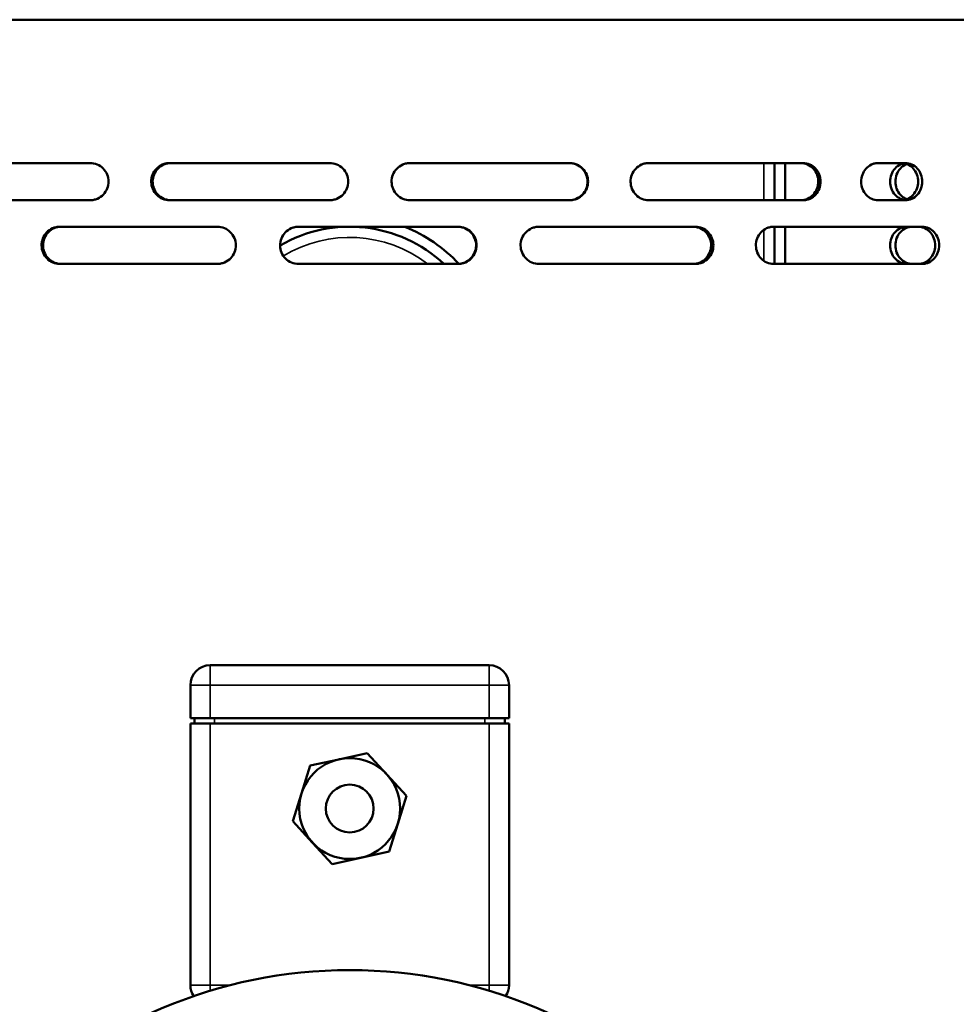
# Model space of a CAD drawing. Header units: millimetres. Extents: x -762 to 6987, y -1641 to 2057.
# Tile 34 of 35: x 6643 to 6819, y 653 to 838. Entities that reach past the tile are written whole.
import ezdxf

# ---------------------------------------------------------------- set-up
doc = ezdxf.new("R2010")
doc.units = ezdxf.units.MM
doc.layers.add('Видимые тонкие (ГОСТ)', color=7, linetype='Continuous', lineweight=35)
doc.layers.add('Видимый контур (ГОСТ)', color=7, linetype='Continuous', lineweight=50)

msp = doc.modelspace()

# ---------------------------------------------------------------- linework, layer by layer
at = {"layer": 'Видимые тонкие (ГОСТ)'}
for p, q in [((6782.77, 804), (6782.77, 811)), ((6782.77, 792.58), (6782.77, 798.42)), ((6678.53, 712.67), (6678.53, 716.42)), ((6731.03, 716.42), (6731.03, 712.67)), ((6678.53, 712.67), (6674.78, 712.67)), ((6678.53, 706.42), (6678.53, 712.67)), ((6678.53, 712.67), (6731.03, 712.67)), ((6731.03, 706.42), (6731.03, 712.67)), ((6734.78, 712.67), (6731.03, 712.67)), ((6678.53, 656.17), (6678.53, 705.42)), ((6679.32, 705.42), (6679.32, 706.42)), ((6730.24, 706.42), (6730.24, 705.42)), ((6731.03, 705.42), (6731.03, 656.17)), ((6674.78, 656.17), (6678.53, 656.17)), ((6678.53, 656.17), (6678.53, 655.09)), ((6682.39, 656.17), (6678.53, 656.17)), ((6731.03, 656.17), (6727.18, 656.17)), ((6731.03, 656.17), (6734.78, 656.17)), ((6731.03, 655.09), (6731.03, 656.17))]:
    msp.add_line(p, q, dxfattribs=at)
msp.add_arc((6704.77, 773), 24, 52.3415, 121.3332, dxfattribs=at)
at = {"layer": 'Видимый контур (ГОСТ)'}
for p, q in [((6888.58, 838), (6444.77, 838)), ((6655.87, 811), (6626.63, 811)), ((6700.96, 811), (6670.88, 811)), ((6746.16, 811), (6716.16, 811)), ((6790.1, 811), (6761.09, 811)), ((6784.77, 804), (6784.77, 811)), ((6786.77, 811), (6786.77, 804)), ((6809.39, 811), (6804.31, 811)), ((6626.63, 804), (6655.87, 804)), ((6670.88, 804), (6700.96, 804)), ((6716.16, 804), (6746.16, 804)), ((6761.09, 804), (6790.1, 804)), ((6804.31, 804), (6809.39, 804)), ((6679.84, 799), (6650.19, 799)), ((6725.16, 799), (6695.16, 799)), ((6769.86, 799), (6740.42, 799)), ((6812.58, 799), (6784.6, 799)), ((6784.77, 792), (6784.77, 799)), ((6786.77, 799), (6786.77, 792)), ((6650.19, 792), (6679.84, 792)), ((6695.16, 792), (6725.16, 792)), ((6740.42, 792), (6769.86, 792)), ((6784.6, 792), (6812.58, 792)), ((6731.03, 716.42), (6678.53, 716.42)), ((6674.78, 706.42), (6674.78, 712.67)), ((6734.78, 706.42), (6734.78, 712.67)), ((6678.53, 706.42), (6674.78, 706.42)), ((6678.53, 705.42), (6674.78, 705.42)), ((6674.78, 705.42), (6674.78, 656.17)), ((6675.57, 706.42), (6675.57, 705.42)), ((6678.53, 706.42), (6731.03, 706.42)), ((6731.03, 705.42), (6678.53, 705.42)), ((6734.78, 706.42), (6731.03, 706.42)), ((6731.03, 705.42), (6734.78, 705.42)), ((6733.99, 705.42), (6733.99, 706.42)), ((6734.78, 656.17), (6734.78, 705.42)), ((6708.07, 699.88), (6702.72, 698.69)), ((6711.78, 695.84), (6708.07, 699.88)), ((6697.36, 697.5), (6695.72, 692.27)), ((6702.72, 698.69), (6697.36, 697.5)), ((6715.49, 691.8), (6711.78, 695.84)), ((6695.72, 692.27), (6694.07, 687.03)), ((6713.84, 686.57), (6715.49, 691.8)), ((6694.07, 687.03), (6697.78, 682.99)), ((6712.2, 681.34), (6713.84, 686.57)), ((6697.78, 682.99), (6701.49, 678.95)), ((6706.85, 680.15), (6712.2, 681.34)), ((6701.49, 678.95), (6706.85, 680.15))]:
    msp.add_line(p, q, dxfattribs=at)
for centre, radius in [((6704.78, 689.42), 9.5), ((6704.78, 689.42), 4.5), ((6704.78, 569), 90)]:
    msp.add_circle(centre, radius, dxfattribs=at)
for centre, radius, start, end in [((6704.77, 773), 26, 46.9509, 120.275), ((6704.77, 773), 28, 42.7579, 68.2132), ((6678.53, 712.67), 3.75, 90, 180), ((6731.03, 712.67), 3.75, 0, 90), ((6678.53, 656.17), 3.75, 180, 213.9352), ((6731.03, 656.17), 3.75, 326.0648, 0)]:
    msp.add_arc(centre, radius, start, end, dxfattribs=at)
for points, knots in [([(6655.87, 811), (6656.34, 811), (6656.8, 810.91), (6657.65, 810.55), (6658.03, 810.29), (6658.67, 809.64), (6658.93, 809.26), (6659.27, 808.42), (6659.36, 807.98), (6659.37, 807.08), (6659.28, 806.62), (6658.95, 805.79), (6658.71, 805.41), (6658.08, 804.75), (6657.69, 804.48), (6657.04, 804.19), (6656.81, 804.12), (6656.34, 804.02), (6656.11, 804), (6655.87, 804)], [0, 0, 0, 0, 0.142432, 0.142432, 0.279595, 0.279595, 0.418543, 0.418543, 0.551939, 0.551939, 0.689284, 0.689284, 0.822837, 0.822837, 0.964742, 0.964742, 1.03879, 1.03879, 1.110713, 1.110713, 1.110713, 1.110713]), ([(6670.88, 804), (6670.42, 804), (6669.97, 804.09), (6669.13, 804.44), (6668.76, 804.69), (6668.12, 805.33), (6667.86, 805.72), (6667.51, 806.56), (6667.42, 807), (6667.41, 807.92), (6667.49, 808.37), (6667.83, 809.22), (6668.07, 809.6), (6668.7, 810.26), (6669.08, 810.53), (6669.72, 810.81), (6669.95, 810.88), (6670.41, 810.98), (6670.65, 811), (6670.88, 811)], [0, 0, 0, 0, 0.139178, 0.139178, 0.27359, 0.27359, 0.412567, 0.412567, 0.546953, 0.546953, 0.685899, 0.685899, 0.820416, 0.820416, 0.95949, 0.95949, 1.032359, 1.032359, 1.103145, 1.103145, 1.103145, 1.103145]), ([(6671.14, 811), (6670.68, 811), (6670.23, 810.91), (6669.39, 810.56), (6669.02, 810.31), (6668.38, 809.67), (6668.12, 809.28), (6667.77, 808.44), (6667.68, 808), (6667.67, 807.08), (6667.75, 806.62), (6668.09, 805.78), (6668.33, 805.4), (6668.96, 804.74), (6669.34, 804.47), (6669.98, 804.19), (6670.21, 804.12), (6670.68, 804.02), (6670.91, 804), (6671.14, 804)], [0, 0, 0, 0, 0.139178, 0.139178, 0.273589, 0.273589, 0.412567, 0.412567, 0.546953, 0.546953, 0.685899, 0.685899, 0.820416, 0.820416, 0.95949, 0.95949, 1.032359, 1.032359, 1.103145, 1.103145, 1.103145, 1.103145]), ([(6700.96, 811), (6701.43, 811), (6701.9, 810.91), (6702.76, 810.55), (6703.15, 810.29), (6703.8, 809.64), (6704.06, 809.26), (6704.41, 808.42), (6704.5, 807.98), (6704.51, 807.08), (6704.43, 806.62), (6704.09, 805.79), (6703.84, 805.41), (6703.21, 804.75), (6702.81, 804.48), (6702.15, 804.19), (6701.91, 804.12), (6701.44, 804.02), (6701.2, 804), (6700.96, 804)], [0, 0, 0, 0, 0.142432, 0.142432, 0.279595, 0.279595, 0.418543, 0.418543, 0.551939, 0.551939, 0.689284, 0.689284, 0.822837, 0.822837, 0.964742, 0.964742, 1.03879, 1.03879, 1.110713, 1.110713, 1.110713, 1.110713]), ([(6716.16, 804), (6715.7, 804), (6715.24, 804.09), (6714.4, 804.44), (6714.02, 804.69), (6713.37, 805.33), (6713.11, 805.72), (6712.76, 806.56), (6712.67, 807), (6712.65, 807.92), (6712.74, 808.37), (6713.08, 809.22), (6713.33, 809.6), (6713.96, 810.26), (6714.34, 810.53), (6714.99, 810.81), (6715.22, 810.88), (6715.69, 810.98), (6715.92, 811), (6716.16, 811)], [0, 0, 0, 0, 0.139178, 0.139178, 0.27359, 0.27359, 0.412567, 0.412567, 0.546953, 0.546953, 0.685899, 0.685899, 0.820416, 0.820416, 0.95949, 0.95949, 1.032359, 1.032359, 1.103145, 1.103145, 1.103145, 1.103145]), ([(6746.07, 804), (6746.54, 804), (6747.01, 804.09), (6747.85, 804.45), (6748.23, 804.71), (6748.88, 805.36), (6749.13, 805.74), (6749.48, 806.58), (6749.57, 807.02), (6749.58, 807.92), (6749.49, 808.38), (6749.16, 809.21), (6748.92, 809.59), (6748.29, 810.25), (6747.9, 810.52), (6747.25, 810.8), (6747.02, 810.88), (6746.54, 810.98), (6746.31, 811), (6746.07, 811)], [0, 0, 0, 0, 0.142461, 0.142461, 0.279647, 0.279647, 0.418595, 0.418595, 0.551981, 0.551981, 0.689312, 0.689312, 0.822858, 0.822858, 0.96477, 0.96477, 1.038838, 1.038838, 1.110781, 1.110781, 1.110781, 1.110781]), ([(6746.16, 811), (6746.63, 811), (6747.09, 810.91), (6747.94, 810.55), (6748.32, 810.29), (6748.97, 809.64), (6749.22, 809.26), (6749.57, 808.42), (6749.66, 807.98), (6749.66, 807.08), (6749.58, 806.62), (6749.25, 805.79), (6749, 805.41), (6748.38, 804.75), (6747.99, 804.48), (6747.34, 804.19), (6747.1, 804.12), (6746.63, 804.02), (6746.4, 804), (6746.16, 804)], [0, 0, 0, 0, 0.142432, 0.142432, 0.279595, 0.279595, 0.418543, 0.418543, 0.551939, 0.551939, 0.689284, 0.689284, 0.822837, 0.822837, 0.964742, 0.964742, 1.03879, 1.03879, 1.110713, 1.110713, 1.110713, 1.110713]), ([(6761.09, 804), (6760.64, 804), (6760.19, 804.09), (6759.37, 804.44), (6759, 804.69), (6758.37, 805.33), (6758.11, 805.72), (6757.76, 806.56), (6757.67, 807), (6757.66, 807.92), (6757.75, 808.37), (6758.08, 809.22), (6758.32, 809.6), (6758.94, 810.26), (6759.31, 810.53), (6759.95, 810.81), (6760.17, 810.88), (6760.63, 810.98), (6760.86, 811), (6761.09, 811)], [0, 0, 0, 0, 0.139178, 0.139178, 0.27359, 0.27359, 0.412567, 0.412567, 0.546953, 0.546953, 0.685899, 0.685899, 0.820416, 0.820416, 0.95949, 0.95949, 1.032359, 1.032359, 1.103145, 1.103145, 1.103145, 1.103145]), ([(6789.67, 804), (6790.12, 804), (6790.56, 804.09), (6791.37, 804.45), (6791.73, 804.71), (6792.35, 805.36), (6792.59, 805.74), (6792.92, 806.58), (6793.01, 807.02), (6793.02, 807.92), (6792.93, 808.38), (6792.62, 809.21), (6792.39, 809.59), (6791.79, 810.25), (6791.42, 810.52), (6790.79, 810.8), (6790.57, 810.88), (6790.12, 810.98), (6789.89, 811), (6789.67, 811)], [0, 0, 0, 0, 0.142461, 0.142461, 0.279647, 0.279647, 0.418595, 0.418595, 0.551981, 0.551981, 0.689312, 0.689312, 0.822858, 0.822858, 0.96477, 0.96477, 1.038838, 1.038838, 1.110781, 1.110781, 1.110781, 1.110781]), ([(6790.1, 811), (6790.55, 811), (6791, 810.91), (6791.81, 810.55), (6792.17, 810.29), (6792.79, 809.64), (6793.03, 809.26), (6793.36, 808.42), (6793.44, 807.98), (6793.45, 807.08), (6793.37, 806.62), (6793.05, 805.79), (6792.82, 805.41), (6792.22, 804.75), (6791.85, 804.48), (6791.23, 804.19), (6791.01, 804.12), (6790.56, 804.02), (6790.33, 804), (6790.1, 804)], [0, 0, 0, 0, 0.142432, 0.142432, 0.279595, 0.279595, 0.418543, 0.418543, 0.551939, 0.551939, 0.689284, 0.689284, 0.822837, 0.822837, 0.964742, 0.964742, 1.03879, 1.03879, 1.110713, 1.110713, 1.110713, 1.110713]), ([(6804.31, 804), (6803.88, 804), (6803.46, 804.09), (6802.68, 804.44), (6802.33, 804.69), (6801.73, 805.33), (6801.49, 805.72), (6801.16, 806.56), (6801.07, 807), (6801.06, 807.92), (6801.14, 808.37), (6801.46, 809.22), (6801.69, 809.6), (6802.27, 810.26), (6802.63, 810.53), (6803.23, 810.81), (6803.44, 810.88), (6803.88, 810.98), (6804.1, 811), (6804.31, 811)], [0, 0, 0, 0, 0.139178, 0.139178, 0.27359, 0.27359, 0.412567, 0.412567, 0.546953, 0.546953, 0.685899, 0.685899, 0.820416, 0.820416, 0.95949, 0.95949, 1.032359, 1.032359, 1.103145, 1.103145, 1.103145, 1.103145]), ([(6809.18, 804.05), (6808.95, 804.1), (6808.73, 804.17), (6808.11, 804.45), (6807.75, 804.72), (6807.18, 805.34), (6806.93, 805.73), (6806.6, 806.59), (6806.52, 807.06), (6806.52, 807.94), (6806.6, 808.41), (6806.93, 809.27), (6807.18, 809.66), (6807.75, 810.28), (6808.11, 810.55), (6808.73, 810.83), (6808.95, 810.9), (6809.18, 810.94)], [0.5889942, 0.5889942, 0.5889942, 0.5889942, 0.6613338, 0.6613338, 0.7940121, 0.7940121, 0.9258239, 0.9258239, 1.0576358, 1.0576358, 1.1894477, 1.1894477, 1.3212595, 1.3212595, 1.4539378, 1.4539378, 1.5262774, 1.5262774, 1.5262774, 1.5262774]), ([(6809.68, 810.8), (6809.63, 810.78), (6809.57, 810.76), (6809.12, 810.55), (6808.75, 810.28), (6808.18, 809.66), (6807.93, 809.27), (6807.6, 808.41), (6807.52, 807.94), (6807.52, 807.06), (6807.6, 806.59), (6807.93, 805.73), (6808.18, 805.34), (6808.75, 804.72), (6809.12, 804.45), (6809.57, 804.24), (6809.63, 804.22), (6809.68, 804.2)], [0.6430354, 0.6430354, 0.6430354, 0.6430354, 0.6613008, 0.6613008, 0.7939661, 0.7939661, 0.9257784, 0.9257784, 1.0575907, 1.0575907, 1.189403, 1.189403, 1.3212153, 1.3212153, 1.4538806, 1.4538806, 1.472146, 1.472146, 1.472146, 1.472146]), ([(6808.62, 811), (6809.02, 811), (6809.45, 810.91), (6810.24, 810.55), (6810.6, 810.29), (6811.17, 809.66), (6811.41, 809.27), (6811.74, 808.41), (6811.82, 807.94), (6811.82, 807.5)], [-0.5274613, -0.5274613, -0.5274613, -0.5274613, -0.3955726, -0.3955726, -0.263684, -0.263684, -0.131842, -0.131842, 0, 0, 0, 0]), ([(6812.58, 807.5), (6812.58, 807.94), (6812.5, 808.41), (6812.18, 809.27), (6811.93, 809.66), (6811.36, 810.29), (6811.01, 810.55), (6810.22, 810.91), (6809.79, 811), (6809.39, 811)], [0, 0, 0, 0, 0.131842, 0.131842, 0.2636839, 0.2636839, 0.3955718, 0.3955718, 0.5274597, 0.5274597, 0.5274597, 0.5274597]), ([(6811.82, 807.5), (6811.82, 807.06), (6811.74, 806.59), (6811.41, 805.73), (6811.17, 805.34), (6810.6, 804.71), (6810.24, 804.44), (6809.45, 804.09), (6809.02, 804), (6808.62, 804)], [1.0548572, 1.0548572, 1.0548572, 1.0548572, 1.1866992, 1.1866992, 1.3185412, 1.3185412, 1.4504298, 1.4504298, 1.5823185, 1.5823185, 1.5823185, 1.5823185]), ([(6809.39, 804), (6809.79, 804), (6810.22, 804.09), (6811.01, 804.44), (6811.36, 804.71), (6811.93, 805.34), (6812.18, 805.73), (6812.5, 806.59), (6812.58, 807.06), (6812.58, 807.5)], [0.5273954, 0.5273954, 0.5273954, 0.5273954, 0.6592833, 0.6592833, 0.7911712, 0.7911712, 0.9230132, 0.9230132, 1.0548551, 1.0548551, 1.0548551, 1.0548551]), ([(6650.19, 792), (6649.74, 792), (6649.29, 792.09), (6648.46, 792.44), (6648.1, 792.69), (6647.46, 793.33), (6647.21, 793.72), (6646.86, 794.56), (6646.77, 795), (6646.76, 795.92), (6646.85, 796.37), (6647.18, 797.22), (6647.42, 797.6), (6648.03, 798.26), (6648.41, 798.53), (6649.04, 798.81), (6649.27, 798.88), (6649.73, 798.98), (6649.96, 799), (6650.19, 799)], [0, 0, 0, 0, 0.139188, 0.139188, 0.273693, 0.273693, 0.412695, 0.412695, 0.547064, 0.547064, 0.685925, 0.685925, 0.820384, 0.820384, 0.959554, 0.959554, 1.032434, 1.032434, 1.103232, 1.103232, 1.103232, 1.103232]), ([(6650.45, 799), (6650, 799), (6649.55, 798.91), (6648.73, 798.56), (6648.36, 798.31), (6647.72, 797.66), (6647.47, 797.28), (6647.13, 796.44), (6647.04, 795.99), (6647.02, 795.08), (6647.11, 794.62), (6647.44, 793.78), (6647.68, 793.4), (6648.3, 792.74), (6648.67, 792.47), (6649.3, 792.19), (6649.53, 792.12), (6649.99, 792.02), (6650.22, 792), (6650.45, 792)], [0, 0, 0, 0, 0.139202, 0.139202, 0.273718, 0.273718, 0.412721, 0.412721, 0.547084, 0.547084, 0.685938, 0.685938, 0.820394, 0.820394, 0.959573, 0.959573, 1.03246, 1.03246, 1.103266, 1.103266, 1.103266, 1.103266]), ([(6679.84, 799), (6680.31, 799), (6680.76, 798.91), (6681.61, 798.55), (6681.98, 798.3), (6682.63, 797.66), (6682.89, 797.27), (6683.24, 796.43), (6683.33, 795.99), (6683.35, 795.08), (6683.26, 794.62), (6682.92, 793.78), (6682.68, 793.4), (6682.05, 792.74), (6681.66, 792.48), (6681.01, 792.19), (6680.78, 792.12), (6680.31, 792.02), (6680.08, 792), (6679.84, 792)], [0, 0, 0, 0, 0.13984, 0.13984, 0.274871, 0.274871, 0.413874, 0.413874, 0.548025, 0.548025, 0.68656, 0.68656, 0.820852, 0.820852, 0.960439, 0.960439, 1.033642, 1.033642, 1.104753, 1.104753, 1.104753, 1.104753]), ([(6695.16, 792), (6694.7, 792), (6694.24, 792.09), (6693.4, 792.44), (6693.02, 792.69), (6692.37, 793.33), (6692.11, 793.72), (6691.76, 794.56), (6691.67, 795), (6691.65, 795.92), (6691.74, 796.37), (6692.08, 797.22), (6692.33, 797.6), (6692.96, 798.26), (6693.34, 798.53), (6693.99, 798.81), (6694.22, 798.88), (6694.69, 798.98), (6694.92, 799), (6695.16, 799)], [0, 0, 0, 0, 0.139188, 0.139188, 0.273693, 0.273693, 0.412695, 0.412695, 0.547064, 0.547064, 0.685925, 0.685925, 0.820384, 0.820384, 0.959554, 0.959554, 1.032434, 1.032434, 1.103232, 1.103232, 1.103232, 1.103232]), ([(6725.07, 792), (6725.54, 792), (6726, 792.09), (6726.84, 792.45), (6727.22, 792.7), (6727.86, 793.34), (6728.13, 793.73), (6728.48, 794.57), (6728.57, 795.01), (6728.58, 795.92), (6728.49, 796.37), (6728.15, 797.22), (6727.91, 797.6), (6727.28, 798.26), (6726.9, 798.52), (6726.25, 798.81), (6726.01, 798.88), (6725.54, 798.98), (6725.31, 799), (6725.07, 799)], [0, 0, 0, 0, 0.139843, 0.139843, 0.274876, 0.274876, 0.41388, 0.41388, 0.548029, 0.548029, 0.686562, 0.686562, 0.820854, 0.820854, 0.960443, 0.960443, 1.033648, 1.033648, 1.10476, 1.10476, 1.10476, 1.10476]), ([(6725.16, 799), (6725.63, 799), (6726.09, 798.91), (6726.93, 798.55), (6727.3, 798.3), (6727.95, 797.66), (6728.21, 797.27), (6728.56, 796.43), (6728.65, 795.99), (6728.67, 795.08), (6728.58, 794.62), (6728.24, 793.78), (6728, 793.4), (6727.37, 792.74), (6726.98, 792.48), (6726.33, 792.19), (6726.1, 792.12), (6725.63, 792.02), (6725.4, 792), (6725.16, 792)], [0, 0, 0, 0, 0.13984, 0.13984, 0.274871, 0.274871, 0.413874, 0.413874, 0.548025, 0.548025, 0.68656, 0.68656, 0.820852, 0.820852, 0.960439, 0.960439, 1.033642, 1.033642, 1.104753, 1.104753, 1.104753, 1.104753]), ([(6740.42, 792), (6739.96, 792), (6739.51, 792.09), (6738.67, 792.44), (6738.3, 792.69), (6737.66, 793.33), (6737.4, 793.72), (6737.05, 794.56), (6736.96, 795), (6736.94, 795.92), (6737.03, 796.37), (6737.37, 797.22), (6737.61, 797.6), (6738.24, 798.26), (6738.62, 798.53), (6739.26, 798.81), (6739.49, 798.88), (6739.96, 798.98), (6740.19, 799), (6740.42, 799)], [0, 0, 0, 0, 0.139188, 0.139188, 0.273693, 0.273693, 0.412695, 0.412695, 0.547064, 0.547064, 0.685925, 0.685925, 0.820384, 0.820384, 0.959554, 0.959554, 1.032434, 1.032434, 1.103232, 1.103232, 1.103232, 1.103232]), ([(6769.43, 792), (6769.88, 792), (6770.32, 792.09), (6771.14, 792.45), (6771.51, 792.7), (6772.13, 793.34), (6772.39, 793.73), (6772.73, 794.57), (6772.82, 795.01), (6772.83, 795.92), (6772.74, 796.37), (6772.42, 797.22), (6772.18, 797.6), (6771.57, 798.26), (6771.2, 798.52), (6770.57, 798.81), (6770.34, 798.88), (6769.88, 798.98), (6769.66, 799), (6769.43, 799)], [0, 0, 0, 0, 0.139843, 0.139843, 0.274876, 0.274876, 0.41388, 0.41388, 0.548029, 0.548029, 0.686562, 0.686562, 0.820854, 0.820854, 0.960443, 0.960443, 1.033648, 1.033648, 1.10476, 1.10476, 1.10476, 1.10476]), ([(6769.86, 799), (6770.31, 799), (6770.76, 798.91), (6771.58, 798.55), (6771.94, 798.3), (6772.57, 797.66), (6772.82, 797.27), (6773.16, 796.43), (6773.25, 795.99), (6773.26, 795.08), (6773.18, 794.62), (6772.85, 793.78), (6772.61, 793.4), (6772, 792.74), (6771.63, 792.48), (6771, 792.19), (6770.77, 792.12), (6770.32, 792.02), (6770.09, 792), (6769.86, 792)], [0, 0, 0, 0, 0.13984, 0.13984, 0.274871, 0.274871, 0.413874, 0.413874, 0.548025, 0.548025, 0.68656, 0.68656, 0.820852, 0.820852, 0.960439, 0.960439, 1.033642, 1.033642, 1.104753, 1.104753, 1.104753, 1.104753]), ([(6784.6, 792), (6784.16, 792), (6783.73, 792.09), (6782.92, 792.44), (6782.56, 792.69), (6781.94, 793.33), (6781.69, 793.72), (6781.36, 794.56), (6781.27, 795), (6781.26, 795.92), (6781.34, 796.37), (6781.66, 797.22), (6781.9, 797.6), (6782.5, 798.26), (6782.87, 798.53), (6783.49, 798.81), (6783.71, 798.88), (6784.16, 798.98), (6784.38, 799), (6784.6, 799)], [0, 0, 0, 0, 0.139188, 0.139188, 0.273693, 0.273693, 0.412695, 0.412695, 0.547064, 0.547064, 0.685925, 0.685925, 0.820384, 0.820384, 0.959554, 0.959554, 1.032434, 1.032434, 1.103232, 1.103232, 1.103232, 1.103232]), ([(6809.74, 792), (6809.34, 792), (6808.91, 792.09), (6808.11, 792.45), (6807.75, 792.72), (6807.18, 793.34), (6806.93, 793.73), (6806.6, 794.59), (6806.52, 795.06), (6806.52, 795.94), (6806.6, 796.41), (6806.93, 797.27), (6807.18, 797.66), (6807.75, 798.28), (6808.11, 798.55), (6808.91, 798.91), (6809.34, 799), (6809.74, 799)], [0.528656, 0.528656, 0.528656, 0.528656, 0.661334, 0.661334, 0.794012, 0.794012, 0.925824, 0.925824, 1.057636, 1.057636, 1.189448, 1.189448, 1.321259, 1.321259, 1.453938, 1.453938, 1.586616, 1.586616, 1.586616, 1.586616]), ([(6810.75, 799), (6810.34, 799), (6809.91, 798.91), (6809.12, 798.55), (6808.75, 798.28), (6808.18, 797.66), (6807.93, 797.27), (6807.6, 796.41), (6807.52, 795.94), (6807.52, 795.06), (6807.6, 794.59), (6807.93, 793.73), (6808.18, 793.34), (6808.75, 792.72), (6809.12, 792.45), (6809.91, 792.09), (6810.34, 792), (6810.75, 792)], [0.528636, 0.528636, 0.528636, 0.528636, 0.661301, 0.661301, 0.793966, 0.793966, 0.925778, 0.925778, 1.057591, 1.057591, 1.189403, 1.189403, 1.321215, 1.321215, 1.453881, 1.453881, 1.586546, 1.586546, 1.586546, 1.586546]), ([(6811.82, 792), (6812.24, 792), (6812.66, 792.09), (6813.43, 792.45), (6813.77, 792.7), (6814.36, 793.34), (6814.6, 793.73), (6814.91, 794.57), (6815, 795.01), (6815.01, 795.92), (6814.93, 796.37), (6814.62, 797.22), (6814.4, 797.6), (6813.83, 798.26), (6813.48, 798.52), (6812.89, 798.81), (6812.67, 798.88), (6812.25, 798.98), (6812.03, 799), (6811.82, 799)], [0, 0, 0, 0, 0.139843, 0.139843, 0.274876, 0.274876, 0.41388, 0.41388, 0.548029, 0.548029, 0.686562, 0.686562, 0.820854, 0.820854, 0.960443, 0.960443, 1.033648, 1.033648, 1.10476, 1.10476, 1.10476, 1.10476]), ([(6812.58, 799), (6813.01, 799), (6813.43, 798.91), (6814.19, 798.55), (6814.54, 798.3), (6815.13, 797.66), (6815.36, 797.27), (6815.68, 796.43), (6815.76, 795.99), (6815.77, 795.08), (6815.7, 794.62), (6815.39, 793.78), (6815.17, 793.4), (6814.59, 792.74), (6814.24, 792.48), (6813.65, 792.19), (6813.44, 792.12), (6813.01, 792.02), (6812.8, 792), (6812.58, 792)], [0, 0, 0, 0, 0.13984, 0.13984, 0.274871, 0.274871, 0.413874, 0.413874, 0.548025, 0.548025, 0.68656, 0.68656, 0.820852, 0.820852, 0.960439, 0.960439, 1.033642, 1.033642, 1.104753, 1.104753, 1.104753, 1.104753])]:
    msp.add_open_spline(points, degree=3, knots=knots, dxfattribs=at)

doc.saveas('drawing.dxf')
